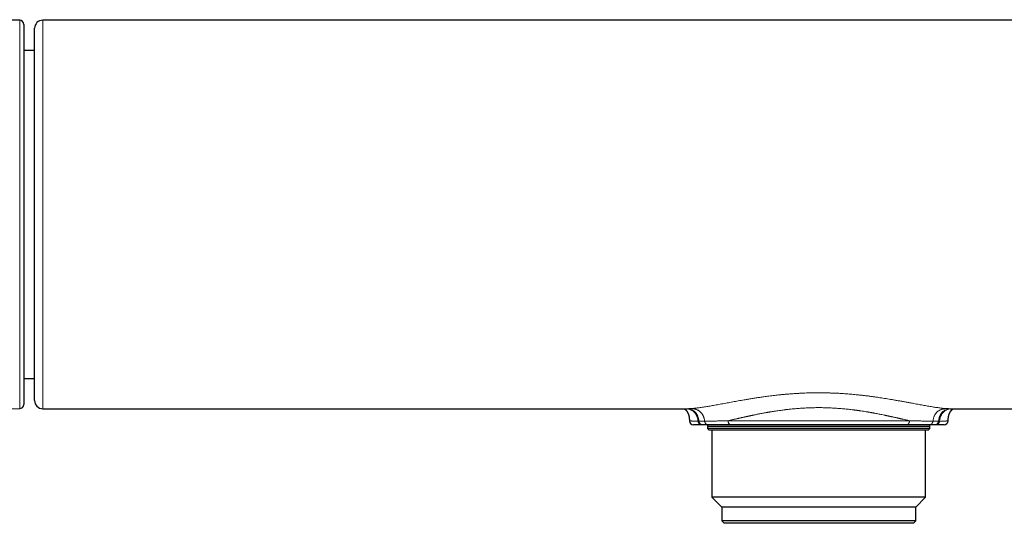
# Model space of a CAD drawing. Header units: millimetres. Extents: x 8 to 657, y 12 to 340.
# Tile 8 of 14: x 243 to 365, y 274 to 336. Entities that reach past the tile are written whole.
import ezdxf

# ---------------------------------------------------------------- set-up
doc = ezdxf.new("R2010")
doc.units = ezdxf.units.MM

msp = doc.modelspace()

# ---------------------------------------------------------------- linework, layer by layer
at = {"color": 7, "linetype": 'Continuous', "lineweight": 30}
for p, q in [((243.3, 336.4), (224.57, 336.48)), ((438.15, 336.41), (246.15, 336.41)), ((243.8, 335.9), (243.8, 288.89)), ((245.15, 332.66), (243.8, 332.66)), ((243.8, 292.13), (245.15, 292.13)), ((204.47, 288.22), (243.3, 288.39)), ((246.15, 288.38), (325.88, 288.38)), ((358.42, 288.38), (438.15, 288.38)), ((326.15, 286.88), (326.15, 286.88)), ((327.8, 286.39), (327.67, 286.39)), ((328.4, 286.39), (328.4, 286.19)), ((353.02, 286.39), (331.28, 286.39)), ((355.9, 286.19), (355.9, 286.39)), ((356.63, 286.39), (356.5, 286.39)), ((358.15, 286.88), (358.15, 286.88)), ((328.4, 286.19), (328.4, 285.91)), ((355.9, 286.19), (328.4, 286.19)), ((328.4, 285.91), (328.6, 285.71)), ((355.9, 285.91), (328.4, 285.91)), ((355.7, 285.71), (328.6, 285.71)), ((328.93, 285.71), (328.93, 277.43)), ((355.37, 277.43), (355.37, 285.71)), ((355.7, 285.71), (355.9, 285.91)), ((355.9, 285.91), (355.9, 286.19)), ((328.93, 277.43), (330.15, 276.21)), ((355.37, 277.43), (328.93, 277.43)), ((354.15, 276.21), (355.37, 277.43)), ((330.15, 276.21), (330.15, 274.51)), ((354.15, 276.21), (330.15, 276.21)), ((354.15, 274.51), (354.15, 276.21)), ((330.15, 274.51), (330.45, 274.21)), ((354.15, 274.51), (330.15, 274.51)), ((353.85, 274.21), (330.45, 274.21)), ((353.85, 274.21), (354.15, 274.51))]:
    msp.add_line(p, q, dxfattribs=at)
at = {"color": 252, "linetype": 'Continuous', "lineweight": 0}
for p, q in [((243.3, 288.39), (243.3, 336.4)), ((330.93, 286.89), (353.37, 286.89))]:
    msp.add_line(p, q, dxfattribs=at)
at = {"color": 252, "linetype": 'Continuous', "lineweight": 0, "flags": 128}
msp.add_lwpolyline([(326.15, 286.88), (326.15, 286.88), (326.15, 286.88), (326.16, 286.88), (326.17, 286.88), (326.18, 286.87), (326.2, 286.87), (326.22, 286.87), (326.24, 286.87), (326.27, 286.86), (326.3, 286.86), (326.35, 286.86), (326.41, 286.86), (326.46, 286.85), (326.51, 286.85), (326.57, 286.85), (326.62, 286.85), (326.7, 286.84), (326.78, 286.84), (326.87, 286.84), (326.98, 286.84), (327.09, 286.83), (327.21, 286.83), (327.21, 286.83), (327.21, 286.83)], dxfattribs=at)
at = {"color": 7, "linetype": 'Continuous', "lineweight": 30}
for centre, radius, start, end in [((243.3, 335.9), 0.5, 0, 89.75), ((246.15, 335.41), 1, 89.9997, 179.9995), ((243.3, 288.89), 0.5, 270.25, 360), ((246.15, 289.38), 1, 180.0025, 270), ((326.65, 286.89), 0.5, 181.0318, 269.9986), ((357.65, 286.89), 0.5, 270, 358.9654)]:
    msp.add_arc(centre, radius, start, end, dxfattribs=at)
at = {"color": 252, "linetype": 'Continuous', "lineweight": 0}
for points, knots in [([(246.15, 336.41), (246.15, 336.41), (246.15, 336.41), (246.15, 336.4), (246.15, 336.38), (246.15, 336.36), (246.15, 336.33), (246.15, 336.29), (246.15, 336.25), (246.15, 336.2), (246.15, 336.14), (246.15, 336.07), (246.15, 335.99), (246.15, 335.91), (246.15, 335.81), (246.15, 335.71), (246.15, 335.6), (246.15, 335.48), (246.15, 335.34), (246.15, 335.18), (246.15, 335.01), (246.15, 334.83), (246.15, 334.64), (246.15, 334.45), (246.15, 334.26), (246.15, 334.08), (246.15, 333.89), (246.15, 333.69), (246.15, 333.48), (246.15, 333.27), (246.15, 333.05), (246.15, 332.82), (246.15, 332.57), (246.15, 332.32), (246.15, 332.05), (246.15, 331.79), (246.15, 331.53), (246.15, 331.28), (246.15, 331.03), (246.15, 330.74), (246.15, 330.43), (246.15, 330.08), (246.15, 329.72), (246.15, 329.36), (246.15, 328.99), (246.15, 328.63), (246.15, 328.29), (246.15, 327.98), (246.15, 327.66), (246.15, 327.33), (246.15, 327), (246.15, 326.67), (246.15, 326.33), (246.15, 325.97), (246.15, 325.6), (246.15, 325.2), (246.15, 324.81), (246.15, 324.4), (246.15, 324), (246.15, 323.6), (246.15, 323.21), (246.15, 322.83), (246.15, 322.45), (246.15, 322.07), (246.15, 321.68), (246.15, 321.28), (246.15, 320.86), (246.15, 320.43), (246.15, 320), (246.15, 319.56), (246.15, 319.12), (246.15, 318.67), (246.15, 318.23), (246.15, 317.79), (246.15, 317.35), (246.15, 316.91), (246.15, 316.48), (246.15, 316.05), (246.15, 315.63), (246.15, 315.2), (246.15, 314.77), (246.15, 314.34), (246.15, 313.91), (246.15, 313.47), (246.15, 313.01), (246.15, 312.54), (246.15, 312.07), (246.15, 311.6), (246.15, 311.13), (246.15, 310.68), (246.15, 310.25), (246.15, 309.84), (246.15, 309.44), (246.15, 309), (246.15, 308.52), (246.15, 308.01), (246.15, 307.5), (246.15, 306.99), (246.15, 306.49), (246.15, 306.02), (246.15, 305.58), (246.15, 305.18), (246.15, 304.79), (246.15, 304.39), (246.15, 304), (246.15, 303.61), (246.15, 303.22), (246.15, 302.83), (246.15, 302.46), (246.15, 302.09), (246.15, 301.72), (246.15, 301.32), (246.15, 300.89), (246.15, 300.44), (246.15, 299.99), (246.15, 299.55), (246.15, 299.11), (246.15, 298.71), (246.15, 298.34), (246.15, 298), (246.15, 297.67), (246.15, 297.34), (246.15, 297.02), (246.15, 296.7), (246.15, 296.38), (246.15, 296.07), (246.15, 295.77), (246.15, 295.48), (246.15, 295.19), (246.15, 294.9), (246.15, 294.61), (246.15, 294.31), (246.15, 294.02), (246.15, 293.74), (246.15, 293.46), (246.15, 293.2), (246.15, 292.96), (246.15, 292.72), (246.15, 292.5), (246.15, 292.27), (246.15, 292.06), (246.15, 291.85), (246.15, 291.67), (246.15, 291.49), (246.15, 291.32), (246.15, 291.14), (246.15, 290.97), (246.15, 290.78), (246.15, 290.61), (246.15, 290.43), (246.15, 290.23), (246.15, 290.04), (246.15, 289.86), (246.15, 289.68), (246.15, 289.52), (246.15, 289.37), (246.15, 289.25), (246.15, 289.14), (246.15, 289.04), (246.15, 288.95), (246.15, 288.86), (246.15, 288.78), (246.15, 288.71), (246.15, 288.64), (246.15, 288.59), (246.15, 288.54), (246.15, 288.5), (246.15, 288.46), (246.15, 288.43), (246.15, 288.41), (246.15, 288.39), (246.15, 288.38), (246.15, 288.38), (246.15, 288.38), (246.15, 288.38)], [0, 0, 0, 0, 0.003499, 0.008982, 0.014465, 0.019947, 0.025455, 0.030963, 0.036472, 0.04198, 0.047782, 0.053584, 0.059386, 0.065187, 0.071019, 0.076852, 0.082686, 0.088518, 0.095395, 0.102274, 0.109151, 0.116058, 0.122965, 0.129872, 0.135644, 0.141418, 0.147191, 0.152964, 0.158767, 0.164571, 0.170376, 0.176179, 0.182409, 0.18864, 0.194879, 0.201119, 0.20654, 0.21196, 0.217387, 0.222813, 0.229693, 0.236573, 0.243452, 0.250361, 0.257271, 0.264179, 0.269717, 0.275255, 0.280794, 0.286331, 0.291895, 0.29746, 0.303026, 0.30859, 0.314769, 0.320949, 0.327129, 0.333329, 0.33953, 0.345731, 0.351308, 0.356886, 0.362464, 0.368057, 0.373651, 0.379244, 0.38533, 0.391416, 0.397502, 0.403608, 0.409715, 0.415821, 0.421849, 0.427877, 0.433914, 0.43995, 0.445639, 0.451328, 0.457017, 0.462705, 0.468423, 0.474141, 0.479859, 0.485576, 0.49181, 0.498043, 0.504276, 0.510532, 0.516787, 0.523043, 0.528456, 0.533869, 0.539289, 0.544708, 0.551578, 0.558448, 0.565318, 0.572217, 0.579116, 0.586014, 0.591543, 0.597072, 0.602602, 0.60813, 0.613686, 0.619243, 0.624799, 0.630355, 0.635778, 0.641202, 0.646631, 0.652061, 0.658944, 0.665828, 0.672711, 0.679623, 0.686536, 0.693448, 0.698988, 0.704528, 0.710069, 0.715608, 0.721175, 0.726742, 0.732309, 0.737876, 0.7433, 0.748724, 0.754154, 0.759584, 0.765451, 0.771319, 0.777186, 0.783071, 0.788956, 0.794842, 0.800167, 0.805492, 0.810817, 0.816156, 0.821494, 0.826833, 0.831477, 0.836121, 0.840769, 0.845416, 0.85083, 0.856243, 0.861662, 0.867082, 0.873952, 0.880823, 0.887693, 0.894592, 0.901492, 0.908391, 0.913921, 0.919451, 0.924982, 0.930511, 0.936068, 0.941625, 0.947182, 0.952739, 0.957872, 0.963007, 0.96814, 0.973286, 0.978432, 0.983578, 0.988761, 0.993943, 0.999126, 1, 1, 1, 1]), ([(326.3, 288.39), (326.37, 288.4), (326.52, 288.41), (326.75, 288.43), (326.98, 288.45), (327.23, 288.48), (327.49, 288.51), (327.75, 288.55), (328.02, 288.59), (328.29, 288.64), (328.57, 288.68), (328.85, 288.73), (329.15, 288.79), (329.46, 288.84), (329.79, 288.9), (330.12, 288.96), (330.46, 289.03), (330.81, 289.09), (331.15, 289.15), (331.5, 289.22), (331.84, 289.28), (332.19, 289.34), (332.55, 289.41), (332.95, 289.48), (333.39, 289.55), (333.87, 289.63), (334.35, 289.71), (334.84, 289.78), (335.28, 289.84), (335.66, 289.9), (335.99, 289.94), (336.33, 289.98), (336.66, 290.02), (337, 290.06), (337.37, 290.1), (337.78, 290.14), (338.22, 290.18), (338.67, 290.21), (339.11, 290.24), (339.56, 290.27), (340, 290.29), (340.43, 290.31), (340.86, 290.33), (341.29, 290.34), (341.71, 290.34), (342.15, 290.34), (342.6, 290.34), (343.05, 290.34), (343.5, 290.32), (343.96, 290.31), (344.41, 290.29), (344.82, 290.27), (345.21, 290.24), (345.56, 290.22), (345.91, 290.19), (346.26, 290.16), (346.61, 290.13), (346.99, 290.09), (347.39, 290.05), (347.82, 290), (348.25, 289.95), (348.68, 289.89), (349.1, 289.83), (349.5, 289.77), (349.9, 289.71), (350.28, 289.65), (350.66, 289.59), (351.03, 289.53), (351.43, 289.46), (351.86, 289.39), (352.3, 289.31), (352.74, 289.23), (353.18, 289.15), (353.57, 289.08), (353.93, 289.01), (354.24, 288.95), (354.56, 288.89), (354.86, 288.84), (355.17, 288.78), (355.47, 288.73), (355.77, 288.68), (356.06, 288.63), (356.34, 288.58), (356.61, 288.54), (356.87, 288.51), (357.12, 288.47), (357.36, 288.45), (357.58, 288.42), (357.8, 288.4), (357.93, 288.4), (358, 288.39)], [0, 0, 0, 0, 0.011234, 0.022473, 0.033725, 0.044999, 0.0563, 0.067636, 0.078363, 0.089134, 0.099954, 0.11083, 0.121766, 0.133318, 0.14486, 0.156399, 0.167942, 0.179495, 0.191065, 0.201994, 0.21295, 0.223937, 0.23496, 0.246025, 0.260284, 0.274482, 0.288633, 0.302746, 0.316834, 0.32605, 0.335264, 0.344479, 0.353697, 0.362923, 0.372159, 0.384179, 0.396155, 0.408094, 0.420003, 0.43189, 0.443762, 0.454949, 0.466136, 0.47733, 0.488536, 0.499761, 0.511698, 0.523614, 0.535515, 0.54741, 0.559307, 0.571213, 0.580579, 0.589959, 0.599356, 0.608775, 0.618219, 0.627691, 0.639516, 0.651345, 0.663185, 0.675045, 0.68693, 0.698753, 0.709849, 0.720944, 0.732042, 0.743148, 0.754269, 0.768234, 0.78218, 0.796116, 0.810054, 0.824017, 0.834971, 0.845898, 0.856803, 0.867691, 0.878568, 0.89, 0.901391, 0.912746, 0.924075, 0.935382, 0.946753, 0.957474, 0.968153, 0.978796, 0.98941, 1, 1, 1, 1]), ([(325.81, 288.38), (325.83, 288.38), (325.91, 288.37), (326.04, 288.34), (326.18, 288.3), (326.3, 288.25), (326.41, 288.2), (326.51, 288.14), (326.61, 288.08), (326.69, 288), (326.78, 287.92), (326.85, 287.84), (326.92, 287.74), (326.98, 287.64), (327.03, 287.53), (327.08, 287.42), (327.12, 287.29), (327.16, 287.15), (327.19, 286.99), (327.2, 286.89), (327.21, 286.83)], [0, 0, 0, 0, 0.035276, 0.107147, 0.175844, 0.230968, 0.284441, 0.336556, 0.387629, 0.437994, 0.488003, 0.538011, 0.588377, 0.639449, 0.691564, 0.745038, 0.800162, 0.863955, 0.930469, 1, 1, 1, 1]), ([(327.34, 286.83), (327.33, 286.88), (327.32, 286.99), (327.29, 287.13), (327.25, 287.27), (327.21, 287.4), (327.16, 287.51), (327.11, 287.62), (327.05, 287.72), (326.98, 287.82), (326.91, 287.91), (326.83, 287.99), (326.74, 288.06), (326.64, 288.12), (326.54, 288.18), (326.44, 288.23), (326.31, 288.28), (326.18, 288.32), (326.02, 288.36), (325.9, 288.37), (325.83, 288.38), (325.82, 288.38)], [0, 0, 0, 0, 0.063952, 0.125227, 0.184082, 0.236414, 0.28719, 0.336687, 0.385202, 0.433051, 0.480564, 0.528076, 0.575925, 0.62444, 0.673936, 0.724713, 0.777044, 0.842244, 0.910436, 0.98196, 1, 1, 1, 1]), ([(325.88, 288.38), (325.88, 288.38), (325.94, 288.38), (326.08, 288.38), (326.22, 288.39), (326.3, 288.39)], [0, 0, 0, 0, 0.011582, 0.50489, 1, 1, 1, 1]), ([(328.03, 286.83), (328.02, 286.88), (328.01, 286.98), (327.98, 287.12), (327.94, 287.25), (327.9, 287.38), (327.85, 287.49), (327.8, 287.6), (327.74, 287.7), (327.68, 287.79), (327.61, 287.88), (327.53, 287.96), (327.45, 288.03), (327.36, 288.1), (327.26, 288.16), (327.16, 288.21), (327.05, 288.26), (326.92, 288.31), (326.78, 288.34), (326.62, 288.37), (326.46, 288.39), (326.35, 288.39), (326.3, 288.39)], [0, 0, 0, 0, 0.054998, 0.107827, 0.158694, 0.204949, 0.249892, 0.293756, 0.336794, 0.379271, 0.421466, 0.463661, 0.506138, 0.549176, 0.59304, 0.637983, 0.684238, 0.741775, 0.801844, 0.86474, 0.930718, 1, 1, 1, 1]), ([(353.37, 286.89), (353.3, 286.91), (353.16, 286.94), (352.95, 286.99), (352.72, 287.04), (352.54, 287.08), (352.42, 287.11), (352.34, 287.12), (352.27, 287.14), (352.19, 287.16), (352.13, 287.17), (352.05, 287.19), (351.97, 287.21), (351.88, 287.23), (351.76, 287.26), (351.63, 287.28), (351.48, 287.32), (351.36, 287.35), (351.27, 287.37), (351.21, 287.38), (351.14, 287.39), (351.08, 287.41), (351.01, 287.42), (350.96, 287.43), (350.9, 287.45), (350.83, 287.46), (350.75, 287.48), (350.66, 287.5), (350.58, 287.51), (350.52, 287.53), (350.46, 287.54), (350.42, 287.55), (350.39, 287.55), (350.38, 287.56), (350.37, 287.56), (350.37, 287.56), (350.37, 287.56), (350.37, 287.56), (350.28, 287.58), (350.1, 287.62), (349.84, 287.67), (349.59, 287.72), (349.34, 287.77), (349.14, 287.81), (348.97, 287.84), (348.85, 287.86), (348.73, 287.88), (348.61, 287.9), (348.48, 287.93), (348.35, 287.95), (348.14, 287.98), (347.86, 288.03), (347.52, 288.08), (347.27, 288.12), (347.09, 288.15), (346.99, 288.16), (346.9, 288.17), (346.8, 288.19), (346.71, 288.2), (346.61, 288.21), (346.52, 288.22), (346.36, 288.24), (346.13, 288.27), (345.83, 288.31), (345.53, 288.34), (345.23, 288.36), (344.94, 288.39), (344.64, 288.41), (344.35, 288.43), (344.02, 288.45), (343.67, 288.47), (343.28, 288.49), (342.9, 288.5), (342.52, 288.51), (342.15, 288.51), (341.8, 288.51), (341.46, 288.5), (341.11, 288.49), (340.77, 288.48), (340.42, 288.46), (340.08, 288.44), (339.74, 288.42), (339.4, 288.39), (339.05, 288.36), (338.74, 288.33), (338.47, 288.3), (338.3, 288.29), (338.18, 288.27), (338.12, 288.26), (338.05, 288.26), (337.99, 288.25), (337.93, 288.24), (337.79, 288.22), (337.56, 288.2), (337.25, 288.15), (336.94, 288.11), (336.69, 288.07), (336.5, 288.04), (336.37, 288.02), (336.24, 288), (336.11, 287.98), (335.98, 287.95), (335.86, 287.93), (335.75, 287.91), (335.61, 287.89), (335.43, 287.86), (335.21, 287.81), (334.98, 287.77), (334.75, 287.73), (334.52, 287.68), (334.31, 287.64), (334.14, 287.6), (334.04, 287.58), (334, 287.57), (333.99, 287.57), (333.97, 287.57), (333.96, 287.57), (333.95, 287.56), (333.93, 287.56), (333.9, 287.55), (333.85, 287.54), (333.79, 287.53), (333.71, 287.51), (333.62, 287.49), (333.53, 287.47), (333.42, 287.45), (333.31, 287.43), (333.22, 287.41), (333.16, 287.39), (333.11, 287.38), (333.07, 287.37), (333.03, 287.37), (333, 287.36), (332.96, 287.35), (332.89, 287.33), (332.77, 287.31), (332.61, 287.27), (332.46, 287.24), (332.33, 287.21), (332.23, 287.19), (332.16, 287.17), (332.11, 287.16), (332.06, 287.15), (332.01, 287.14), (331.91, 287.11), (331.78, 287.08), (331.61, 287.05), (331.44, 287.01), (331.27, 286.97), (331.1, 286.93), (330.99, 286.91), (330.93, 286.89)], [0, 0, 0, 0, 0.011294, 0.023054, 0.035282, 0.047976, 0.051788, 0.055641, 0.059534, 0.063467, 0.067289, 0.07007, 0.074689, 0.079611, 0.084835, 0.091923, 0.099502, 0.107571, 0.110042, 0.113336, 0.116595, 0.119722, 0.122717, 0.125579, 0.128308, 0.130905, 0.135701, 0.139968, 0.143704, 0.146909, 0.149292, 0.151264, 0.15266, 0.153174, 0.15338, 0.153467, 0.153505, 0.153521, 0.153534, 0.166203, 0.178365, 0.190019, 0.201165, 0.211804, 0.217553, 0.223142, 0.228571, 0.23384, 0.23895, 0.245051, 0.251553, 0.266461, 0.281002, 0.295175, 0.299281, 0.303355, 0.307397, 0.311408, 0.315386, 0.319333, 0.323249, 0.327132, 0.339652, 0.352033, 0.364277, 0.376385, 0.388357, 0.400194, 0.411896, 0.424088, 0.43947, 0.45478, 0.470019, 0.48519, 0.500295, 0.513902, 0.527562, 0.541276, 0.555047, 0.568875, 0.582762, 0.596293, 0.610208, 0.624309, 0.638596, 0.648128, 0.657743, 0.660275, 0.662812, 0.665355, 0.667904, 0.670458, 0.673018, 0.68568, 0.698673, 0.712, 0.725659, 0.731117, 0.736627, 0.742188, 0.7478, 0.753464, 0.75918, 0.763654, 0.768175, 0.777582, 0.787473, 0.79785, 0.808711, 0.81867, 0.829004, 0.83841, 0.84264, 0.843198, 0.843757, 0.844317, 0.844878, 0.84544, 0.846003, 0.847719, 0.85006, 0.853026, 0.856619, 0.860837, 0.865681, 0.870461, 0.875726, 0.881475, 0.88352, 0.88562, 0.887775, 0.889889, 0.891479, 0.893052, 0.894608, 0.903117, 0.911066, 0.918456, 0.925285, 0.931555, 0.933565, 0.936224, 0.938866, 0.941489, 0.944094, 0.954151, 0.962893, 0.971411, 0.981258, 0.990788, 1, 1, 1, 1]), ([(356.27, 286.83), (356.28, 286.88), (356.29, 286.98), (356.32, 287.12), (356.36, 287.25), (356.4, 287.38), (356.45, 287.49), (356.5, 287.6), (356.56, 287.7), (356.62, 287.79), (356.69, 287.88), (356.77, 287.96), (356.85, 288.03), (356.94, 288.1), (357.04, 288.16), (357.14, 288.21), (357.25, 288.26), (357.38, 288.31), (357.52, 288.34), (357.68, 288.37), (357.84, 288.39), (357.95, 288.39), (358, 288.39)], [0, 0, 0, 0, 0.055, 0.10783, 0.158699, 0.204954, 0.249897, 0.293761, 0.336798, 0.379276, 0.42147, 0.463664, 0.506142, 0.549179, 0.593043, 0.637985, 0.68424, 0.741776, 0.801845, 0.864741, 0.930718, 1, 1, 1, 1]), ([(358.49, 288.38), (358.47, 288.38), (358.4, 288.37), (358.28, 288.36), (358.12, 288.32), (357.98, 288.28), (357.86, 288.23), (357.75, 288.18), (357.65, 288.12), (357.56, 288.06), (357.47, 287.99), (357.39, 287.91), (357.32, 287.82), (357.25, 287.72), (357.19, 287.62), (357.14, 287.51), (357.09, 287.4), (357.05, 287.27), (357.01, 287.13), (356.98, 286.99), (356.97, 286.88), (356.96, 286.83)], [0, 0, 0, 0, 0.024697, 0.095736, 0.163465, 0.228223, 0.2802, 0.330632, 0.379793, 0.427979, 0.475504, 0.522695, 0.569885, 0.61741, 0.665596, 0.714758, 0.76519, 0.817167, 0.875623, 0.936482, 1, 1, 1, 1]), ([(358.5, 288.38), (358.47, 288.38), (358.39, 288.37), (358.26, 288.34), (358.12, 288.3), (358, 288.25), (357.89, 288.2), (357.79, 288.14), (357.69, 288.08), (357.6, 288), (357.52, 287.92), (357.45, 287.84), (357.38, 287.74), (357.32, 287.64), (357.27, 287.53), (357.22, 287.42), (357.17, 287.29), (357.14, 287.15), (357.11, 286.99), (357.1, 286.89), (357.09, 286.83)], [0, 0, 0, 0, 0.037211, 0.108937, 0.177496, 0.23251, 0.285876, 0.337886, 0.388856, 0.439121, 0.489029, 0.538937, 0.589201, 0.640171, 0.692181, 0.745547, 0.800561, 0.864226, 0.930608, 1, 1, 1, 1]), ([(358, 288.39), (358.07, 288.39), (358.22, 288.38), (358.36, 288.38), (358.42, 288.38), (358.42, 288.38)], [0, 0, 0, 0, 0.495237, 0.988676, 1, 1, 1, 1]), ([(327.21, 286.83), (327.21, 286.83), (327.25, 286.83), (327.29, 286.83), (327.34, 286.83)], [0, 0, 0, 0, 0.000173, 1, 1, 1, 1]), ([(327.34, 286.83), (327.34, 286.83), (327.37, 286.83), (327.45, 286.83), (327.57, 286.83), (327.68, 286.83), (327.79, 286.83), (327.91, 286.83), (327.99, 286.83), (328.03, 286.83), (328.03, 286.83)], [0, 0, 0, 0, 0.0000393, 0.1884083, 0.3767776, 0.5325046, 0.6882317, 0.8440973, 0.999963, 1, 1, 1, 1]), ([(328.03, 286.83), (328.07, 286.83), (328.15, 286.83), (328.27, 286.83), (328.4, 286.83), (328.55, 286.83), (328.72, 286.84), (328.93, 286.84), (329.16, 286.85), (329.39, 286.85), (329.63, 286.86), (329.88, 286.86), (330.11, 286.87), (330.34, 286.88), (330.53, 286.88), (330.73, 286.89), (330.87, 286.89), (330.93, 286.89), (330.93, 286.89)], [0, 0, 0, 0, 0.05182, 0.10364, 0.155515, 0.207391, 0.281127, 0.354863, 0.438096, 0.521329, 0.598715, 0.676101, 0.762964, 0.822187, 0.88141, 0.940699, 0.999988, 1, 1, 1, 1]), ([(353.37, 286.89), (353.37, 286.89), (353.43, 286.89), (353.54, 286.89), (353.72, 286.88), (353.89, 286.88), (354.08, 286.87), (354.3, 286.87), (354.54, 286.86), (354.78, 286.86), (355.02, 286.85), (355.25, 286.84), (355.47, 286.84), (355.67, 286.84), (355.84, 286.83), (355.99, 286.83), (356.13, 286.83), (356.23, 286.83), (356.27, 286.83)], [0, 0, 0, 0, 0.000012, 0.051812, 0.103612, 0.155455, 0.207298, 0.281035, 0.354771, 0.437992, 0.521214, 0.598593, 0.675971, 0.762838, 0.822087, 0.881335, 0.940668, 1, 1, 1, 1]), ([(356.27, 286.83), (356.27, 286.83), (356.32, 286.83), (356.42, 286.83), (356.55, 286.83), (356.66, 286.83), (356.77, 286.83), (356.87, 286.83), (356.93, 286.83), (356.96, 286.83), (356.96, 286.83)], [0, 0, 0, 0, 0.0000383, 0.1893845, 0.3787305, 0.5339275, 0.6891245, 0.8445437, 0.9999629, 1, 1, 1, 1]), ([(356.96, 286.83), (357.01, 286.83), (357.05, 286.83), (357.09, 286.83), (357.09, 286.83)], [0, 0, 0, 0, 0.999827, 1, 1, 1, 1]), ([(357.09, 286.83), (357.09, 286.83), (357.12, 286.83), (357.17, 286.83), (357.25, 286.84), (357.32, 286.84), (357.39, 286.84), (357.47, 286.84), (357.53, 286.84), (357.6, 286.84), (357.66, 286.85), (357.71, 286.85), (357.77, 286.85), (357.81, 286.85), (357.87, 286.85), (357.92, 286.86), (357.97, 286.86), (358.01, 286.86), (358.04, 286.87), (358.07, 286.87), (358.09, 286.87), (358.11, 286.87), (358.13, 286.88), (358.14, 286.88), (358.15, 286.88), (358.15, 286.88), (358.15, 286.88)], [0, 0, 0, 0, 0.00001, 0.038862, 0.077713, 0.116596, 0.155479, 0.196765, 0.238051, 0.279376, 0.3207, 0.359768, 0.398836, 0.437936, 0.477036, 0.536659, 0.59631, 0.639848, 0.683397, 0.725165, 0.766944, 0.816478, 0.866029, 0.920648, 0.97918, 1, 1, 1, 1])]:
    msp.add_open_spline(points, degree=3, knots=knots, dxfattribs=at)
at = {"color": 7, "linetype": 'Continuous', "lineweight": 30}
for points, knots in [([(245.15, 289.38), (245.15, 289.38), (245.15, 289.38), (245.15, 289.39), (245.15, 289.41), (245.15, 289.44), (245.15, 289.47), (245.15, 289.52), (245.15, 289.57), (245.15, 289.63), (245.15, 289.71), (245.15, 289.8), (245.15, 289.91), (245.15, 290.02), (245.15, 290.14), (245.15, 290.28), (245.15, 290.43), (245.15, 290.58), (245.15, 290.75), (245.15, 290.92), (245.15, 291.09), (245.15, 291.27), (245.15, 291.45), (245.15, 291.64), (245.15, 291.83), (245.15, 292.05), (245.15, 292.28), (245.15, 292.53), (245.15, 292.8), (245.15, 293.07), (245.15, 293.35), (245.15, 293.64), (245.15, 293.94), (245.15, 294.25), (245.15, 294.57), (245.15, 294.88), (245.15, 295.19), (245.15, 295.49), (245.15, 295.79), (245.15, 296.1), (245.15, 296.42), (245.15, 296.76), (245.15, 297.13), (245.15, 297.51), (245.15, 297.9), (245.15, 298.3), (245.15, 298.71), (245.15, 299.12), (245.15, 299.54), (245.15, 299.97), (245.15, 300.4), (245.15, 300.82), (245.15, 301.23), (245.15, 301.62), (245.15, 302.02), (245.15, 302.42), (245.15, 302.82), (245.15, 303.25), (245.15, 303.7), (245.15, 304.17), (245.15, 304.65), (245.15, 305.13), (245.15, 305.61), (245.15, 306.1), (245.15, 306.59), (245.15, 307.09), (245.15, 307.58), (245.15, 308.06), (245.15, 308.52), (245.15, 308.96), (245.15, 309.4), (245.15, 309.84), (245.15, 310.29), (245.15, 310.75), (245.15, 311.24), (245.15, 311.74), (245.15, 312.25), (245.15, 312.76), (245.15, 313.27), (245.15, 313.78), (245.15, 314.28), (245.15, 314.79), (245.15, 315.29), (245.15, 315.78), (245.15, 316.24), (245.15, 316.68), (245.15, 317.11), (245.15, 317.55), (245.15, 317.98), (245.15, 318.43), (245.15, 318.9), (245.15, 319.39), (245.15, 319.87), (245.15, 320.35), (245.15, 320.82), (245.15, 321.29), (245.15, 321.76), (245.15, 322.22), (245.15, 322.68), (245.15, 323.11), (245.15, 323.52), (245.15, 323.91), (245.15, 324.29), (245.15, 324.67), (245.15, 325.05), (245.15, 325.43), (245.15, 325.83), (245.15, 326.24), (245.15, 326.65), (245.15, 327.04), (245.15, 327.43), (245.15, 327.82), (245.15, 328.19), (245.15, 328.56), (245.15, 328.92), (245.15, 329.25), (245.15, 329.57), (245.15, 329.86), (245.15, 330.15), (245.15, 330.43), (245.15, 330.7), (245.15, 330.97), (245.15, 331.23), (245.15, 331.48), (245.15, 331.72), (245.15, 331.96), (245.15, 332.19), (245.15, 332.41), (245.15, 332.63), (245.15, 332.84), (245.15, 333.04), (245.15, 333.23), (245.15, 333.41), (245.15, 333.59), (245.15, 333.77), (245.15, 333.94), (245.15, 334.1), (245.15, 334.25), (245.15, 334.39), (245.15, 334.52), (245.15, 334.64), (245.15, 334.75), (245.15, 334.85), (245.15, 334.94), (245.15, 335.03), (245.15, 335.1), (245.15, 335.17), (245.15, 335.23), (245.15, 335.28), (245.15, 335.32), (245.15, 335.36), (245.15, 335.38), (245.15, 335.4), (245.15, 335.41), (245.15, 335.41), (245.15, 335.41)], [0, 0, 0, 0, 0.003798, 0.009967, 0.016133, 0.022359, 0.028587, 0.034815, 0.041043, 0.047268, 0.054301, 0.061336, 0.068372, 0.075407, 0.08244, 0.089472, 0.096508, 0.103544, 0.110579, 0.117612, 0.123773, 0.129937, 0.136102, 0.142266, 0.14843, 0.154591, 0.161638, 0.168688, 0.175738, 0.182788, 0.189835, 0.196882, 0.203932, 0.210982, 0.218032, 0.225078, 0.231253, 0.237429, 0.243606, 0.249784, 0.25596, 0.262134, 0.269181, 0.27623, 0.28328, 0.290329, 0.297375, 0.304422, 0.311471, 0.318521, 0.325569, 0.332616, 0.338789, 0.344965, 0.351141, 0.357318, 0.363494, 0.369667, 0.3767, 0.383735, 0.390772, 0.397807, 0.40484, 0.411873, 0.418908, 0.425944, 0.43298, 0.440012, 0.446174, 0.452337, 0.458502, 0.464666, 0.47083, 0.476991, 0.484017, 0.491045, 0.498074, 0.505103, 0.512128, 0.519154, 0.526182, 0.533211, 0.54024, 0.547265, 0.553422, 0.55958, 0.56574, 0.5719, 0.578059, 0.584215, 0.591242, 0.59827, 0.6053, 0.612329, 0.619355, 0.626381, 0.63341, 0.640439, 0.647468, 0.654494, 0.660651, 0.66681, 0.67297, 0.67913, 0.685289, 0.691446, 0.698487, 0.705531, 0.712576, 0.719621, 0.726662, 0.733704, 0.740749, 0.747794, 0.754839, 0.76188, 0.768051, 0.774224, 0.780398, 0.786572, 0.792745, 0.798916, 0.805054, 0.811195, 0.817337, 0.823479, 0.82962, 0.835759, 0.841951, 0.848143, 0.854335, 0.860424, 0.866514, 0.872603, 0.879088, 0.885576, 0.892065, 0.898554, 0.905042, 0.911527, 0.917642, 0.92376, 0.929878, 0.935997, 0.942115, 0.94823, 0.954345, 0.960463, 0.966581, 0.9727, 0.978817, 0.984932, 0.991375, 0.997819, 1, 1, 1, 1]), ([(325.5, 288.38), (325.5, 288.38), (325.5, 288.37), (325.51, 288.37), (325.53, 288.36), (325.54, 288.35), (325.55, 288.34), (325.57, 288.33), (325.58, 288.32), (325.59, 288.31), (325.6, 288.3), (325.62, 288.29), (325.64, 288.28), (325.65, 288.26), (325.66, 288.25), (325.67, 288.24), (325.68, 288.23), (325.69, 288.22), (325.7, 288.21), (325.72, 288.2), (325.73, 288.19), (325.74, 288.17), (325.76, 288.15), (325.78, 288.13), (325.8, 288.1), (325.82, 288.07), (325.85, 288.04), (325.87, 288), (325.89, 287.97), (325.91, 287.94), (325.92, 287.91), (325.94, 287.88), (325.95, 287.85), (325.97, 287.82), (325.98, 287.79), (325.99, 287.77), (326, 287.75), (326.01, 287.72), (326.02, 287.69), (326.03, 287.67), (326.03, 287.64), (326.04, 287.62), (326.05, 287.59), (326.06, 287.56), (326.06, 287.54), (326.07, 287.53), (326.07, 287.51), (326.08, 287.48), (326.09, 287.44), (326.1, 287.4), (326.11, 287.35), (326.11, 287.3), (326.12, 287.25), (326.13, 287.19), (326.13, 287.14), (326.14, 287.1), (326.14, 287.08), (326.14, 287.05), (326.14, 287.03), (326.14, 287), (326.15, 286.96), (326.15, 286.92), (326.15, 286.9), (326.15, 286.88)], [0, 0, 0, 0, 0.015139, 0.032228, 0.049809, 0.069545, 0.090002, 0.109481, 0.127188, 0.143599, 0.161883, 0.181377, 0.202583, 0.221373, 0.236803, 0.249949, 0.262887, 0.274001, 0.284776, 0.296937, 0.310488, 0.326216, 0.345039, 0.365305, 0.393691, 0.419618, 0.444239, 0.467402, 0.489069, 0.512226, 0.52973, 0.54877, 0.566849, 0.582658, 0.597162, 0.610394, 0.622618, 0.635674, 0.651259, 0.662516, 0.674833, 0.688229, 0.701919, 0.713504, 0.722794, 0.729852, 0.737095, 0.751084, 0.768326, 0.788483, 0.809293, 0.830816, 0.852701, 0.874969, 0.896253, 0.914662, 0.923523, 0.93149, 0.941437, 0.955439, 0.969354, 0.985901, 1, 1, 1, 1]), ([(358.15, 286.88), (358.15, 286.89), (358.15, 286.91), (358.15, 286.94), (358.15, 286.96), (358.15, 286.98), (358.15, 287), (358.15, 287.01), (358.16, 287.03), (358.16, 287.04), (358.16, 287.05), (358.16, 287.08), (358.16, 287.11), (358.16, 287.15), (358.17, 287.19), (358.18, 287.24), (358.18, 287.29), (358.19, 287.34), (358.2, 287.38), (358.21, 287.43), (358.22, 287.47), (358.23, 287.51), (358.24, 287.55), (358.25, 287.59), (358.26, 287.63), (358.27, 287.67), (358.29, 287.72), (358.31, 287.77), (358.33, 287.81), (358.34, 287.84), (358.35, 287.86), (358.36, 287.88), (358.37, 287.91), (358.39, 287.93), (358.4, 287.95), (358.42, 287.98), (358.43, 288.01), (358.45, 288.03), (358.46, 288.05), (358.47, 288.07), (358.49, 288.09), (358.5, 288.11), (358.52, 288.13), (358.54, 288.15), (358.55, 288.17), (358.57, 288.19), (358.59, 288.21), (358.61, 288.23), (358.63, 288.25), (358.65, 288.27), (358.67, 288.28), (358.69, 288.29), (358.7, 288.31), (358.71, 288.31), (358.72, 288.32), (358.73, 288.33), (358.74, 288.34), (358.75, 288.35), (358.76, 288.35), (358.77, 288.36), (358.78, 288.36), (358.78, 288.37), (358.79, 288.37), (358.8, 288.38), (358.8, 288.38)], [0, 0, 0, 0, 0.008155, 0.021638, 0.032311, 0.040405, 0.045973, 0.050807, 0.056116, 0.061895, 0.06814, 0.074847, 0.090318, 0.105859, 0.120549, 0.14473, 0.166376, 0.187477, 0.205236, 0.224376, 0.244862, 0.265065, 0.282837, 0.2989, 0.316542, 0.340072, 0.365154, 0.391116, 0.417486, 0.431851, 0.443894, 0.454978, 0.467853, 0.482583, 0.499317, 0.516645, 0.534575, 0.552756, 0.568313, 0.580636, 0.59724, 0.613965, 0.631486, 0.648781, 0.668336, 0.690266, 0.714729, 0.739947, 0.764221, 0.787696, 0.808711, 0.827185, 0.843953, 0.858658, 0.873157, 0.889333, 0.906945, 0.922947, 0.936432, 0.944066, 0.954036, 0.966783, 0.982314, 1, 1, 1, 1]), ([(327.67, 286.39), (327.64, 286.39), (327.58, 286.39), (327.5, 286.39), (327.42, 286.39), (327.33, 286.39), (327.24, 286.39), (327.14, 286.39), (327.06, 286.39), (326.98, 286.39), (326.91, 286.39), (326.86, 286.39), (326.81, 286.39), (326.77, 286.39), (326.74, 286.39), (326.71, 286.39), (326.68, 286.39), (326.66, 286.39), (326.65, 286.39), (326.65, 286.39), (326.65, 286.39)], [0, 0, 0, 0, 0.044161, 0.088322, 0.13253, 0.176738, 0.240248, 0.303783, 0.367327, 0.430862, 0.494372, 0.547759, 0.601152, 0.654539, 0.707021, 0.759507, 0.811989, 0.879073, 0.946187, 1, 1, 1, 1]), ([(328.46, 286.39), (328.43, 286.39), (328.35, 286.39), (328.24, 286.39), (328.13, 286.39), (328.02, 286.39), (327.91, 286.39), (327.83, 286.39), (327.8, 286.39)], [0, 0, 0, 0, 0.155906, 0.311863, 0.467566, 0.623319, 0.811614, 1, 1, 1, 1]), ([(331.28, 286.39), (331.19, 286.39), (331.01, 286.39), (330.75, 286.39), (330.49, 286.39), (330.23, 286.39), (329.99, 286.39), (329.75, 286.39), (329.52, 286.39), (329.3, 286.39), (329.08, 286.39), (328.86, 286.39), (328.66, 286.39), (328.53, 286.39), (328.46, 286.39)], [0, 0, 0, 0, 0.082269, 0.164559, 0.246849, 0.329116, 0.411843, 0.494569, 0.576431, 0.658293, 0.743705, 0.829148, 0.91459, 1, 1, 1, 1]), ([(355.84, 286.39), (355.77, 286.39), (355.65, 286.39), (355.45, 286.39), (355.25, 286.39), (355.04, 286.39), (354.81, 286.39), (354.58, 286.39), (354.35, 286.39), (354.1, 286.39), (353.84, 286.39), (353.57, 286.39), (353.3, 286.39), (353.11, 286.39), (353.02, 286.39)], [0, 0, 0, 0, 0.082181, 0.16439, 0.246601, 0.328783, 0.411532, 0.494281, 0.57589, 0.657498, 0.74311, 0.828747, 0.914386, 1, 1, 1, 1]), ([(356.5, 286.39), (356.47, 286.39), (356.41, 286.39), (356.31, 286.39), (356.21, 286.39), (356.1, 286.39), (355.98, 286.39), (355.88, 286.39), (355.84, 286.39)], [0, 0, 0, 0, 0.155368, 0.310787, 0.465952, 0.621167, 0.810539, 1, 1, 1, 1]), ([(357.65, 286.39), (357.65, 286.39), (357.65, 286.39), (357.64, 286.39), (357.63, 286.39), (357.6, 286.39), (357.56, 286.39), (357.51, 286.39), (357.46, 286.39), (357.41, 286.39), (357.35, 286.39), (357.27, 286.39), (357.18, 286.39), (357.08, 286.39), (356.98, 286.39), (356.87, 286.39), (356.75, 286.39), (356.67, 286.39), (356.63, 286.39)], [0, 0, 0, 0, 0.022923, 0.079736, 0.155138, 0.230568, 0.305998, 0.381399, 0.432053, 0.48271, 0.533363, 0.60822, 0.683077, 0.746445, 0.809837, 0.873239, 0.936632, 1, 1, 1, 1])]:
    msp.add_open_spline(points, degree=3, knots=knots, dxfattribs=at)
at = {"color": 252, "linetype": 'Continuous', "lineweight": 0}
for points in [[(327.21, 286.83), (327.21, 286.81), (327.22, 286.77), (327.24, 286.71), (327.26, 286.66), (327.29, 286.61), (327.32, 286.56), (327.36, 286.52), (327.41, 286.48), (327.46, 286.45), (327.51, 286.42), (327.56, 286.41), (327.62, 286.4), (327.65, 286.39), (327.67, 286.39)], [(327.34, 286.83), (327.34, 286.81), (327.34, 286.77), (327.36, 286.71), (327.39, 286.66), (327.41, 286.61), (327.45, 286.56), (327.49, 286.52), (327.53, 286.48), (327.58, 286.45), (327.63, 286.42), (327.69, 286.41), (327.74, 286.4), (327.78, 286.39), (327.8, 286.39)], [(328.03, 286.83), (328.03, 286.81), (328.04, 286.77), (328.05, 286.71), (328.08, 286.66), (328.1, 286.61), (328.14, 286.56), (328.17, 286.52), (328.22, 286.48), (328.26, 286.45), (328.31, 286.42), (328.36, 286.41), (328.41, 286.4), (328.45, 286.39), (328.46, 286.39)], [(330.93, 286.89), (330.93, 286.87), (330.93, 286.83), (330.94, 286.76), (330.96, 286.7), (330.98, 286.64), (331, 286.59), (331.03, 286.54), (331.07, 286.5), (331.11, 286.46), (331.15, 286.43), (331.19, 286.41), (331.24, 286.4), (331.27, 286.39), (331.28, 286.39)], [(353.02, 286.39), (353.03, 286.39), (353.06, 286.4), (353.11, 286.41), (353.15, 286.43), (353.19, 286.46), (353.23, 286.5), (353.26, 286.54), (353.29, 286.59), (353.32, 286.64), (353.34, 286.7), (353.36, 286.76), (353.36, 286.83), (353.37, 286.87), (353.37, 286.89)], [(355.84, 286.39), (355.85, 286.39), (355.89, 286.4), (355.94, 286.41), (355.99, 286.42), (356.04, 286.45), (356.08, 286.48), (356.13, 286.52), (356.16, 286.56), (356.2, 286.61), (356.22, 286.66), (356.25, 286.71), (356.26, 286.77), (356.27, 286.81), (356.27, 286.83)], [(356.5, 286.39), (356.52, 286.39), (356.56, 286.4), (356.61, 286.41), (356.67, 286.42), (356.72, 286.45), (356.77, 286.48), (356.81, 286.52), (356.85, 286.56), (356.88, 286.61), (356.91, 286.66), (356.94, 286.71), (356.95, 286.77), (356.96, 286.81), (356.96, 286.83)], [(356.63, 286.39), (356.65, 286.39), (356.68, 286.4), (356.74, 286.41), (356.79, 286.42), (356.84, 286.45), (356.89, 286.48), (356.94, 286.52), (356.98, 286.56), (357.01, 286.61), (357.04, 286.66), (357.06, 286.71), (357.08, 286.77), (357.09, 286.81), (357.09, 286.83)]]:
    msp.add_open_spline(points, degree=3, dxfattribs=at)

doc.saveas('drawing.dxf')
